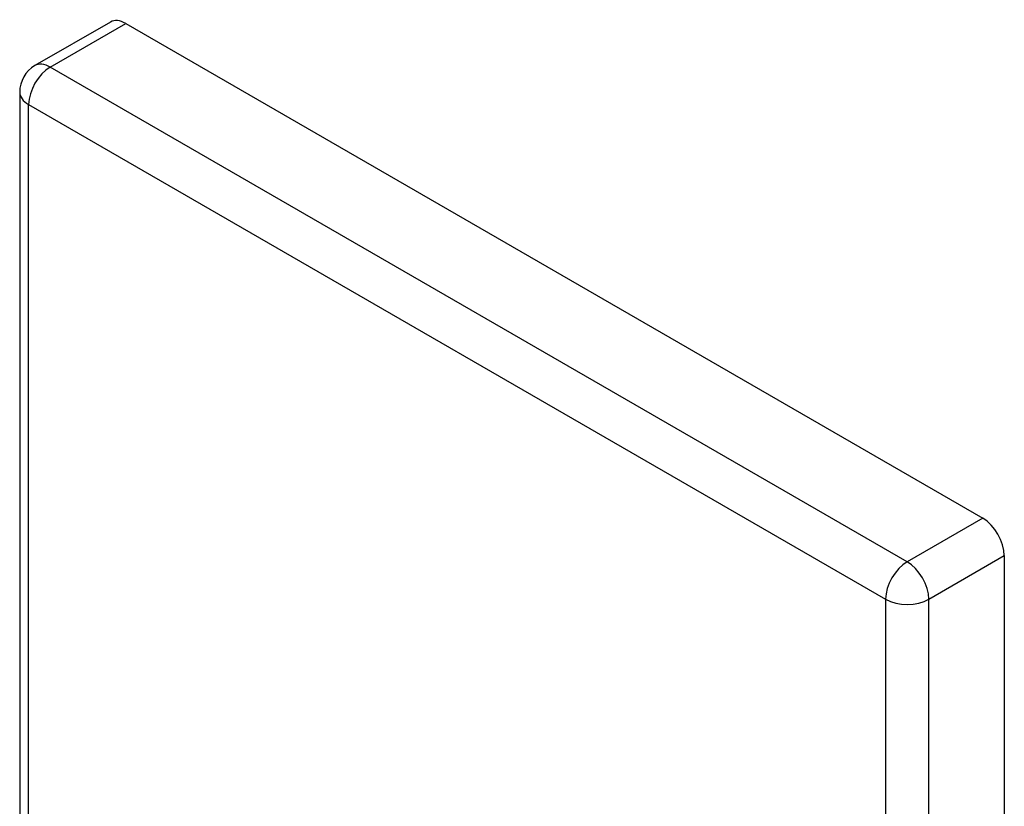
# Model space of a CAD drawing. Header units: inches. Extents: x 25.86 to 30.73, y 8.37 to 15.89.
# Tile 7 of 7: x 25.86 to 30.57, y 12.13 to 15.89. Entities that reach past the tile are written whole.
import ezdxf

# ---------------------------------------------------------------- set-up
doc = ezdxf.new("R2010")
doc.units = ezdxf.units.IN
doc.header["$MEASUREMENT"] = 0
doc.layers.add('Visible Edges(ANSI)', color=7, linetype='Continuous', lineweight=25)
doc.layers.add('Visible Tangent Edges(ANSI)', color=7, linetype='Continuous', lineweight=25)

msp = doc.modelspace()

# ---------------------------------------------------------------- linework, layer by layer
at = {"layer": 'Visible Edges(ANSI)'}
for p, q in [((26.2963, 15.8752), (25.9357, 15.667)), ((26.3693, 15.868), (30.462, 13.505)), ((25.8627, 15.5406), (25.8627, 10.88)), ((30.5653, 13.3262), (30.5653, 11.4163))]:
    msp.add_line(p, q, dxfattribs=at)
msp.add_arc((26.0087, 15.5406), 0.146, 120, 180, dxfattribs=at)
for centre, major_axis, start_param, end_param in [((26.3693, 15.7488), (-0.073, 0.1264), 5.497787, 6.283185), ((30.462, 13.3858), (0.073, -0.1264), 0.785398, 2.356194)]:
    msp.add_ellipse(centre, major_axis=major_axis, ratio=0.57735, start_param=start_param, end_param=end_param, dxfattribs=at)
at = {"layer": 'Visible Tangent Edges(ANSI)'}
for p, q in [((26.0087, 15.6598), (26.3693, 15.868)), ((30.1014, 13.2968), (26.0087, 15.6598)), ((25.9054, 15.4809), (29.9982, 13.118)), ((25.9054, 10.8204), (25.9054, 15.4809)), ((30.462, 13.505), (30.1014, 13.2968)), ((30.2046, 13.118), (30.5653, 13.3262)), ((29.9982, 13.118), (29.9982, 11.298)), ((30.2046, 11.298), (30.2046, 13.118))]:
    msp.add_line(p, q, dxfattribs=at)
for centre, major_axis, start_param, end_param in [((26.0087, 15.5406), (-0.073, -0.1264), 3.926991, 5.497787), ((26.0087, 15.5406), (-0.073, 0.1264), 5.497787, 6.283185), ((26.0087, 15.5406), (-0.146, 0), 0, 0.785398), ((30.1014, 13.1776), (0.073, 0.1264), 0.785398, 2.356194), ((30.1014, 13.1776), (-0.073, 0.1264), 3.926991, 5.497787), ((30.1014, 13.1776), (-0.146, 0), 0.785398, 2.356194)]:
    msp.add_ellipse(centre, major_axis=major_axis, ratio=0.57735, start_param=start_param, end_param=end_param, dxfattribs=at)

doc.saveas('drawing.dxf')
